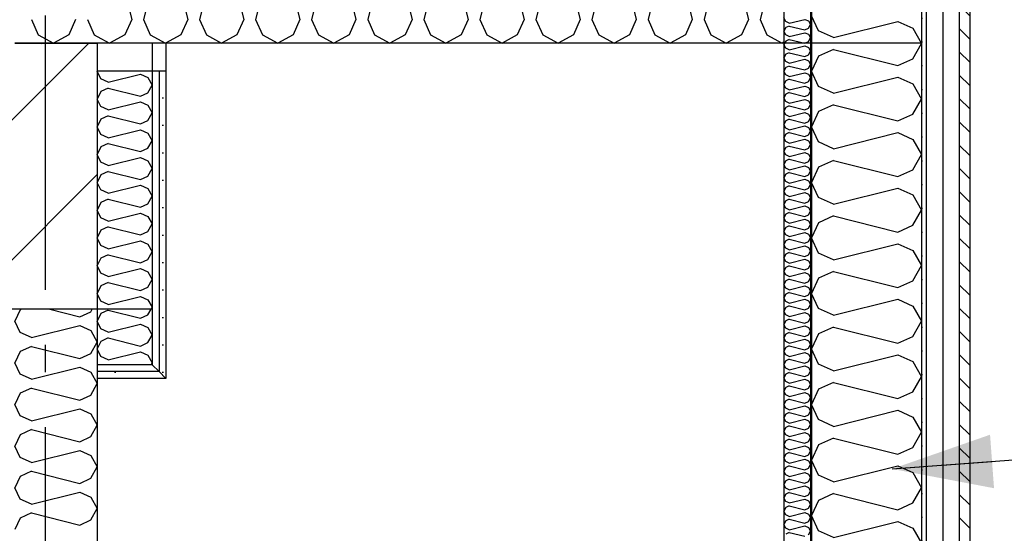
# Model space of a CAD drawing. Header units: millimetres. Extents: x -8544 to 51179, y -2070 to 39312.
# Tile 164 of 165: x 38971 to 40763, y 7657 to 8592. Entities that reach past the tile are written whole.
import ezdxf
from ezdxf.enums import TextEntityAlignment as Align

# ---------------------------------------------------------------- set-up
doc = ezdxf.new("R2010")
doc.units = ezdxf.units.MM
doc.header["$LTSCALE"] = 0.5
doc.header["$MEASUREMENT"] = 0
for name, pattern in [('Akselinje', [1500, 1000, -200, 100, -200]), ('PLINE', [0]), ('Wipeout_Contour', [2000, 0, -2000])]:
    doc.linetypes.add(name, pattern=pattern)
for name, color, linetype in [('223- Bjelker', 7, 'Continuous'), ('223- Bjelker (Skravur)', 7, 'Continuous'), ('223- Bjelker (Skravur)(Nye konstruksjoner)', 7, 'Continuous'), ('223- Bjelker(Nye konstruksjoner)', 7, 'Continuous'), ('232- Ikke-bærende yttervegger', 7, 'Continuous'), ('232- Ikke-bærende yttervegger (Skravur)', 7, 'Continuous'), ('232- Ikke-bærende yttervegger (Skravur)(Nye konstruksjoner)', 7, 'Continuous'), ('232- Ikke-bærende yttervegger(Nye konstruksjoner)', 7, 'Continuous'), ('235- Utvendig kledning og overflate(Nye konstruksjoner)', 7, 'Continuous'), ('261- Primærkonstruksjon (tak)', 7, 'Continuous'), ('261- Primærkonstruksjon (tak) (Skravur)', 7, 'Continuous'), ('261- Primærkonstruksjon (tak) (Skravur)(Nye konstruksjoner)', 7, 'Continuous'), ('261- Primærkonstruksjon (tak)(Nye konstruksjoner)', 7, 'Continuous'), ('82-- Modullinjer', 7, 'Continuous'), ('832- Tekst bygning(Nye konstruksjoner)', 7, 'Continuous')]:
    doc.layers.add(name, color=color, linetype=linetype)
doc.styles.add('GENERATED_STYLE_1', font='arial.ttf')
doc.dimstyles.new('GENERATED_STYLE__2', dxfattribs={"dimtxt": 0.18, "dimasz": 182.4, "dimexe": 0.18, "dimexo": 0.0625, "dimgap": 0, "dimtad": 0, "dimtih": 1, "dimtoh": 1, "dimdec": 4, "dimzin": 0, "dimdsep": 46, "dimcen": 0.09, "dimadec": 0, "dimazin": 0, "dimtfac": 1, "dimtdec": 4, "dimtmove": 0, "dimatfit": 3, "dimldrblk": 'ARROWHEAD_5', "dimfxl": 1, "dimtolj": 1, "dimtzin": 0, "dimarcsym": 0})
pattern_1 = [(90, (0, 0), (-86.60254, 0), [0, -50]), (90, (-43.3, 25), (-86.60254, 0), [0, -50])]

# ---------------------------------------------------------------- blocks, each defined once
blk = doc.blocks.new('*X5')
at = {"layer": '261- Primærkonstruksjon (tak) (Skravur)', "linetype": 'PLINE'}
for p, q in [((38991.9, 8592.5), (39004.3, 8565.1)), ((39072.5, 8592.5), (39060.1, 8565.1)), ((39093.9, 8592.5), (39106.4, 8565.1)), ((39004.3, 8565.1), (39032.2, 8549.6)), ((39060.1, 8565.1), (39032.2, 8549.6)), ((39106.4, 8565.1), (39111.9, 8562))]:
    blk.add_line(p, q, dxfattribs=at)
blk = doc.blocks.new('*X10')
at = {"layer": '232- Ikke-bærende yttervegger (Skravur)', "linetype": 'PLINE'}
for p, q in [((38971.7, 8063.9), (38961.9, 8043.2)), ((38973.7, 8064.8), (38971.7, 8063.9)), ((39025.5, 8064.8), (39080, 8051.1)), ((39080, 8051.1), (39100.4, 8060.4)), ((39100.4, 8060.4), (39102.8, 8064.8)), ((38971.7, 8022.4), (38961.9, 8043.2)), ((38992.1, 8013.2), (39080, 8035.2)), ((39080, 8035.2), (39100.4, 8026)), ((38992.1, 8013.2), (38971.7, 8022.4)), ((39100.4, 8026), (39111.9, 8005.2)), ((38992.1, 7997.3), (38971.7, 7988)), ((38992.1, 7997.3), (39080, 7975.3)), ((39100.4, 7984.5), (39111.9, 8005.2)), ((38971.7, 7988), (38961.9, 7967.3)), ((39080, 7975.3), (39100.4, 7984.5)), ((38971.7, 7946.6), (38961.9, 7967.3)), ((38992.1, 7937.3), (39080, 7959.3)), ((39080, 7959.3), (39100.4, 7950.1)), ((38992.1, 7937.3), (38971.7, 7946.6)), ((39100.4, 7950.1), (39111.9, 7929.4)), ((39100.4, 7908.6), (39111.9, 7929.4)), ((38971.7, 7912.1), (38961.9, 7891.4)), ((38992.1, 7921.4), (38971.7, 7912.1)), ((38992.1, 7921.4), (39080, 7899.4)), ((39080, 7899.4), (39100.4, 7908.6)), ((38971.7, 7870.7), (38961.9, 7891.4)), ((38992.1, 7861.4), (38971.7, 7870.7)), ((38992.1, 7861.4), (39080, 7883.4)), ((39080, 7883.4), (39100.4, 7874.2)), ((39100.4, 7874.2), (39111.9, 7853.5)), ((39100.4, 7832.8), (39111.9, 7853.5)), ((38971.7, 7836.3), (38961.9, 7815.5)), ((38992.1, 7845.5), (38971.7, 7836.3)), ((38992.1, 7845.5), (39080, 7823.5)), ((39080, 7823.5), (39100.4, 7832.8)), ((38971.7, 7794.8), (38961.9, 7815.5)), ((38992.1, 7785.6), (39080, 7807.6)), ((39080, 7807.6), (39100.4, 7798.3)), ((39100.4, 7798.3), (39111.9, 7777.6)), ((38992.1, 7785.6), (38971.7, 7794.8)), ((38992.1, 7769.6), (38971.7, 7760.4)), ((38992.1, 7769.6), (39080, 7747.6)), ((39100.4, 7756.9), (39111.9, 7777.6)), ((38971.7, 7760.4), (38961.9, 7739.7)), ((39080, 7747.6), (39100.4, 7756.9)), ((38971.7, 7718.9), (38961.9, 7739.7)), ((38992.1, 7709.7), (39080, 7731.7)), ((39080, 7731.7), (39100.4, 7722.4)), ((38992.1, 7709.7), (38971.7, 7718.9)), ((39100.4, 7722.4), (39111.9, 7701.7)), ((38992.1, 7693.7), (38971.7, 7684.5)), ((38992.1, 7693.7), (39080, 7671.7)), ((39100.4, 7681), (39111.9, 7701.7)), ((38971.7, 7684.5), (38961.9, 7663.8)), ((39080, 7671.7), (39100.4, 7681))]:
    blk.add_line(p, q, dxfattribs=at)
blk = doc.blocks.new('*X11')
at = {"layer": '232- Ikke-bærende yttervegger (Skravur)', "linetype": 'PLINE'}
for p, q in [((38982, 8548.9), (38980.6, 8549.6)), ((39010.3, 8548.9), (39012.9, 8549.6)), ((39104.6, 8549.6), (39104.9, 8548.9))]:
    blk.add_line(p, q, dxfattribs=at)
blk = doc.blocks.new('*X63')
at = {"layer": '232- Ikke-bærende yttervegger (Skravur)(Nye konstruksjoner)', "linetype": 'PLINE'}
for p, q in [((40425, 8572), (40411.9, 8599.6)), ((40452.1, 8559.7), (40569.4, 8589)), ((40569.4, 8589), (40596.5, 8576.7)), ((40452.1, 8559.7), (40425, 8572)), ((40596.5, 8576.7), (40611.9, 8549)), ((40596.5, 8521.4), (40611.9, 8549)), ((40452.1, 8538.4), (40425, 8526.1)), ((40452.1, 8538.4), (40569.4, 8509.1)), ((40425, 8526.1), (40411.9, 8498.4)), ((40569.4, 8509.1), (40596.5, 8521.4)), ((40425, 8470.8), (40411.9, 8498.4)), ((40452.1, 8458.5), (40569.4, 8487.8)), ((40569.4, 8487.8), (40596.5, 8475.5)), ((40452.1, 8458.5), (40425, 8470.8)), ((40596.5, 8475.5), (40611.9, 8447.9)), ((40596.5, 8420.2), (40611.9, 8447.9)), ((40425, 8424.9), (40411.9, 8397.3)), ((40452.1, 8437.2), (40425, 8424.9)), ((40452.1, 8437.2), (40569.4, 8407.9)), ((40569.4, 8407.9), (40596.5, 8420.2)), ((40425, 8369.6), (40411.9, 8397.3)), ((40452.1, 8357.3), (40569.4, 8386.6)), ((40569.4, 8386.6), (40596.5, 8374.3)), ((40596.5, 8374.3), (40611.9, 8346.7)), ((40452.1, 8357.3), (40425, 8369.6)), ((40452.1, 8336.1), (40425, 8323.7)), ((40452.1, 8336.1), (40569.4, 8306.7)), ((40596.5, 8319.1), (40611.9, 8346.7)), ((40425, 8323.7), (40411.9, 8296.1)), ((40569.4, 8306.7), (40596.5, 8319.1)), ((40425, 8268.5), (40411.9, 8296.1)), ((40452.1, 8256.1), (40569.4, 8285.5)), ((40569.4, 8285.5), (40596.5, 8273.1)), ((40452.1, 8256.1), (40425, 8268.5)), ((40596.5, 8273.1), (40611.9, 8245.5)), ((40596.5, 8217.9), (40611.9, 8245.5)), ((40452.1, 8234.9), (40425, 8222.6)), ((40452.1, 8234.9), (40569.4, 8205.6)), ((40425, 8222.6), (40411.9, 8194.9)), ((40569.4, 8205.6), (40596.5, 8217.9)), ((40425, 8167.3), (40411.9, 8194.9)), ((40452.1, 8155), (40569.4, 8184.3)), ((40569.4, 8184.3), (40596.5, 8172)), ((40452.1, 8155), (40425, 8167.3)), ((40596.5, 8172), (40611.9, 8144.3)), ((40596.5, 8116.7), (40611.9, 8144.3)), ((40425, 8121.4), (40411.9, 8093.8)), ((40452.1, 8133.7), (40425, 8121.4)), ((40452.1, 8133.7), (40569.4, 8104.4)), ((40569.4, 8104.4), (40596.5, 8116.7)), ((40425, 8066.1), (40411.9, 8093.8)), ((40452.1, 8053.8), (40569.4, 8083.1)), ((40569.4, 8083.1), (40596.5, 8070.8)), ((40452.1, 8053.8), (40425, 8066.1)), ((40596.5, 8070.8), (40611.9, 8043.2)), ((40452.1, 8032.5), (40425, 8020.2)), ((40452.1, 8032.5), (40569.4, 8003.2)), ((40596.5, 8015.5), (40611.9, 8043.2)), ((40425, 8020.2), (40411.9, 7992.6)), ((40569.4, 8003.2), (40596.5, 8015.5)), ((40425, 7965), (40411.9, 7992.6)), ((40452.1, 7952.6), (40569.4, 7982)), ((40569.4, 7982), (40596.5, 7969.6)), ((40452.1, 7952.6), (40425, 7965)), ((40596.5, 7969.6), (40611.9, 7942)), ((40596.5, 7914.4), (40611.9, 7942)), ((40452.1, 7931.4), (40425, 7919)), ((40452.1, 7931.4), (40569.4, 7902)), ((40425, 7919), (40411.9, 7891.4)), ((40569.4, 7902), (40596.5, 7914.4)), ((40425, 7863.8), (40411.9, 7891.4)), ((40452.1, 7851.5), (40569.4, 7880.8)), ((40569.4, 7880.8), (40596.5, 7868.5)), ((40596.5, 7868.5), (40611.9, 7840.8)), ((40452.1, 7851.5), (40425, 7863.8)), ((40596.5, 7813.2), (40611.9, 7840.8)), ((40425, 7817.9), (40411.9, 7790.2)), ((40452.1, 7830.2), (40425, 7817.9)), ((40452.1, 7830.2), (40569.4, 7800.9)), ((40569.4, 7800.9), (40596.5, 7813.2)), ((40425, 7762.6), (40411.9, 7790.2)), ((40452.1, 7750.3), (40569.4, 7779.6)), ((40569.4, 7779.6), (40596.5, 7767.3)), ((40452.1, 7750.3), (40425, 7762.6)), ((40596.5, 7767.3), (40611.9, 7739.7)), ((40452.1, 7729), (40425, 7716.7)), ((40452.1, 7729), (40569.4, 7699.7)), ((40596.5, 7712), (40611.9, 7739.7)), ((40425, 7716.7), (40411.9, 7689.1)), ((40569.4, 7699.7), (40596.5, 7712)), ((40425, 7661.4), (40411.9, 7689.1)), ((40452.1, 7649.1), (40569.4, 7678.4)), ((40569.4, 7678.4), (40596.5, 7666.1)), ((40452.1, 7649.1), (40425, 7661.4)), ((40596.5, 7666.1), (40611.9, 7638.5))]:
    blk.add_line(p, q, dxfattribs=at)
blk = doc.blocks.new('*X64')
at = {"layer": '232- Ikke-bærende yttervegger (Skravur)(Nye konstruksjoner)', "linetype": 'PLINE'}
for p, q in [((40365.1, 8588.9), (40361.9, 8595.6)), ((40371.6, 8586), (40365.1, 8588.9)), ((40371.6, 8586), (40399.7, 8593)), ((40399.7, 8593), (40406.2, 8590.1)), ((40406.2, 8590.1), (40409.9, 8583.4)), ((40365.1, 8577.9), (40361.9, 8571.3)), ((40365.1, 8564.7), (40361.9, 8571.3)), ((40371.6, 8580.9), (40365.1, 8577.9)), ((40371.6, 8580.9), (40399.7, 8573.8)), ((40371.6, 8561.7), (40399.7, 8568.7)), ((40399.7, 8573.8), (40406.2, 8576.8)), ((40399.7, 8568.7), (40406.2, 8565.8)), ((40406.2, 8576.8), (40409.9, 8583.4)), ((40365.1, 8553.6), (40361.9, 8547)), ((40371.6, 8561.7), (40365.1, 8564.7)), ((40371.6, 8556.6), (40365.1, 8553.6)), ((40371.6, 8556.6), (40399.7, 8549.6)), ((40399.7, 8549.6), (40406.2, 8552.5)), ((40406.2, 8565.8), (40409.9, 8559.1)), ((40406.2, 8552.5), (40409.9, 8559.1)), ((40365.1, 8540.4), (40361.9, 8547)), ((40371.6, 8537.4), (40365.1, 8540.4)), ((40371.6, 8532.3), (40365.1, 8529.4)), ((40371.6, 8537.4), (40399.7, 8544.5)), ((40371.6, 8532.3), (40399.7, 8525.3)), ((40399.7, 8544.5), (40406.2, 8541.5)), ((40406.2, 8541.5), (40409.9, 8534.9)), ((40406.2, 8528.2), (40409.9, 8534.9)), ((40365.1, 8529.4), (40361.9, 8522.7)), ((40365.1, 8516.1), (40361.9, 8522.7)), ((40371.6, 8513.1), (40365.1, 8516.1)), ((40371.6, 8513.1), (40399.7, 8520.2)), ((40399.7, 8525.3), (40406.2, 8528.2)), ((40399.7, 8520.2), (40406.2, 8517.2)), ((40406.2, 8517.2), (40409.9, 8510.6)), ((40365.1, 8505.1), (40361.9, 8498.4)), ((40365.1, 8491.8), (40361.9, 8498.4)), ((40371.6, 8508), (40365.1, 8505.1)), ((40371.6, 8508), (40399.7, 8501)), ((40371.6, 8488.9), (40399.7, 8495.9)), ((40399.7, 8501), (40406.2, 8504)), ((40399.7, 8495.9), (40406.2, 8492.9)), ((40406.2, 8504), (40409.9, 8510.6)), ((40365.1, 8480.8), (40361.9, 8474.2)), ((40371.6, 8488.9), (40365.1, 8491.8)), ((40371.6, 8483.8), (40365.1, 8480.8)), ((40371.6, 8483.8), (40399.7, 8476.7)), ((40399.7, 8476.7), (40406.2, 8479.7)), ((40406.2, 8492.9), (40409.9, 8486.3)), ((40406.2, 8479.7), (40409.9, 8486.3)), ((40365.1, 8467.5), (40361.9, 8474.2)), ((40371.6, 8464.6), (40365.1, 8467.5)), ((40371.6, 8459.5), (40365.1, 8456.5)), ((40371.6, 8464.6), (40399.7, 8471.6)), ((40371.6, 8459.5), (40399.7, 8452.4)), ((40399.7, 8471.6), (40406.2, 8468.7)), ((40406.2, 8468.7), (40409.9, 8462)), ((40406.2, 8455.4), (40409.9, 8462)), ((40365.1, 8456.5), (40361.9, 8449.9)), ((40365.1, 8443.3), (40361.9, 8449.9)), ((40371.6, 8440.3), (40365.1, 8443.3)), ((40371.6, 8440.3), (40399.7, 8447.3)), ((40399.7, 8452.4), (40406.2, 8455.4)), ((40399.7, 8447.3), (40406.2, 8444.4)), ((40406.2, 8444.4), (40409.9, 8437.7)), ((40365.1, 8432.2), (40361.9, 8425.6)), ((40365.1, 8419), (40361.9, 8425.6)), ((40371.6, 8435.2), (40365.1, 8432.2)), ((40371.6, 8435.2), (40399.7, 8428.2)), ((40399.7, 8428.2), (40406.2, 8431.1)), ((40406.2, 8431.1), (40409.9, 8437.7)), ((40365.1, 8408), (40361.9, 8401.3)), ((40371.6, 8416), (40365.1, 8419)), ((40371.6, 8410.9), (40365.1, 8408)), ((40371.6, 8416), (40399.7, 8423.1)), ((40371.6, 8410.9), (40399.7, 8403.9)), ((40399.7, 8423.1), (40406.2, 8420.1)), ((40399.7, 8403.9), (40406.2, 8406.8)), ((40406.2, 8420.1), (40409.9, 8413.5)), ((40406.2, 8406.8), (40409.9, 8413.5)), ((40365.1, 8394.7), (40361.9, 8401.3)), ((40371.6, 8391.7), (40365.1, 8394.7)), ((40371.6, 8391.7), (40399.7, 8398.8)), ((40399.7, 8398.8), (40406.2, 8395.8)), ((40406.2, 8395.8), (40409.9, 8389.2)), ((40406.2, 8382.5), (40409.9, 8389.2)), ((40365.1, 8383.7), (40361.9, 8377)), ((40365.1, 8370.4), (40361.9, 8377)), ((40371.6, 8386.6), (40365.1, 8383.7)), ((40371.6, 8367.4), (40365.1, 8370.4)), ((40371.6, 8386.6), (40399.7, 8379.6)), ((40371.6, 8367.4), (40399.7, 8374.5)), ((40399.7, 8379.6), (40406.2, 8382.5)), ((40399.7, 8374.5), (40406.2, 8371.5)), ((40406.2, 8371.5), (40409.9, 8364.9)), ((40365.1, 8359.4), (40361.9, 8352.8)), ((40365.1, 8346.1), (40361.9, 8352.8)), ((40371.6, 8362.3), (40365.1, 8359.4)), ((40371.6, 8362.3), (40399.7, 8355.3)), ((40399.7, 8355.3), (40406.2, 8358.3)), ((40406.2, 8358.3), (40409.9, 8364.9)), ((40365.1, 8335.1), (40361.9, 8328.5)), ((40371.6, 8343.2), (40365.1, 8346.1)), ((40371.6, 8338.1), (40365.1, 8335.1)), ((40371.6, 8343.2), (40399.7, 8350.2)), ((40371.6, 8338.1), (40399.7, 8331)), ((40399.7, 8350.2), (40406.2, 8347.2)), ((40399.7, 8331), (40406.2, 8334)), ((40406.2, 8347.2), (40409.9, 8340.6)), ((40406.2, 8334), (40409.9, 8340.6)), ((40365.1, 8321.8), (40361.9, 8328.5)), ((40371.6, 8318.9), (40365.1, 8321.8)), ((40371.6, 8318.9), (40399.7, 8325.9)), ((40399.7, 8325.9), (40406.2, 8323)), ((40406.2, 8323), (40409.9, 8316.3)), ((40406.2, 8309.7), (40409.9, 8316.3)), ((40365.1, 8310.8), (40361.9, 8304.2)), ((40365.1, 8297.6), (40361.9, 8304.2)), ((40371.6, 8313.8), (40365.1, 8310.8)), ((40371.6, 8313.8), (40399.7, 8306.7)), ((40371.6, 8294.6), (40399.7, 8301.6)), ((40399.7, 8306.7), (40406.2, 8309.7)), ((40399.7, 8301.6), (40406.2, 8298.7)), ((40406.2, 8298.7), (40409.9, 8292.1)), ((40365.1, 8286.5), (40361.9, 8279.9)), ((40371.6, 8294.6), (40365.1, 8297.6)), ((40371.6, 8289.5), (40365.1, 8286.5)), ((40371.6, 8289.5), (40399.7, 8282.5)), ((40399.7, 8282.5), (40406.2, 8285.4)), ((40406.2, 8285.4), (40409.9, 8292.1)), ((40365.1, 8273.3), (40361.9, 8279.9)), ((40365.1, 8262.3), (40361.9, 8255.6)), ((40371.6, 8270.3), (40365.1, 8273.3)), ((40371.6, 8265.2), (40365.1, 8262.3)), ((40371.6, 8270.3), (40399.7, 8277.4)), ((40371.6, 8265.2), (40399.7, 8258.2)), ((40399.7, 8277.4), (40406.2, 8274.4)), ((40406.2, 8274.4), (40409.9, 8267.8)), ((40406.2, 8261.1), (40409.9, 8267.8)), ((40365.1, 8249), (40361.9, 8255.6)), ((40371.6, 8246), (40365.1, 8249)), ((40371.6, 8246), (40399.7, 8253.1)), ((40399.7, 8258.2), (40406.2, 8261.1)), ((40399.7, 8253.1), (40406.2, 8250.1)), ((40406.2, 8250.1), (40409.9, 8243.5)), ((40365.1, 8238), (40361.9, 8231.4)), ((40365.1, 8224.7), (40361.9, 8231.4)), ((40371.6, 8240.9), (40365.1, 8238)), ((40371.6, 8240.9), (40399.7, 8233.9)), ((40371.6, 8221.8), (40399.7, 8228.8)), ((40399.7, 8233.9), (40406.2, 8236.9)), ((40399.7, 8228.8), (40406.2, 8225.8)), ((40406.2, 8236.9), (40409.9, 8243.5)), ((40365.1, 8213.7), (40361.9, 8207.1)), ((40371.6, 8221.8), (40365.1, 8224.7)), ((40371.6, 8216.7), (40365.1, 8213.7)), ((40371.6, 8216.7), (40399.7, 8209.6)), ((40399.7, 8209.6), (40406.2, 8212.6)), ((40406.2, 8225.8), (40409.9, 8219.2)), ((40406.2, 8212.6), (40409.9, 8219.2)), ((40365.1, 8200.4), (40361.9, 8207.1)), ((40371.6, 8197.5), (40365.1, 8200.4)), ((40371.6, 8192.4), (40365.1, 8189.4)), ((40371.6, 8197.5), (40399.7, 8204.5)), ((40371.6, 8192.4), (40399.7, 8185.3)), ((40399.7, 8204.5), (40406.2, 8201.6)), ((40406.2, 8201.6), (40409.9, 8194.9)), ((40406.2, 8188.3), (40409.9, 8194.9)), ((40365.1, 8189.4), (40361.9, 8182.8)), ((40365.1, 8176.2), (40361.9, 8182.8)), ((40371.6, 8173.2), (40365.1, 8176.2)), ((40371.6, 8173.2), (40399.7, 8180.2)), ((40399.7, 8185.3), (40406.2, 8188.3)), ((40399.7, 8180.2), (40406.2, 8177.3)), ((40406.2, 8177.3), (40409.9, 8170.6)), ((40365.1, 8165.1), (40361.9, 8158.5)), ((40365.1, 8151.9), (40361.9, 8158.5)), ((40371.6, 8168.1), (40365.1, 8165.1)), ((40371.6, 8168.1), (40399.7, 8161.1)), ((40371.6, 8148.9), (40399.7, 8156)), ((40399.7, 8161.1), (40406.2, 8164)), ((40399.7, 8156), (40406.2, 8153)), ((40406.2, 8164), (40409.9, 8170.6)), ((40365.1, 8140.9), (40361.9, 8134.2)), ((40371.6, 8148.9), (40365.1, 8151.9)), ((40371.6, 8143.8), (40365.1, 8140.9)), ((40371.6, 8143.8), (40399.7, 8136.8)), ((40399.7, 8136.8), (40406.2, 8139.7)), ((40406.2, 8153), (40409.9, 8146.4)), ((40406.2, 8139.7), (40409.9, 8146.4)), ((40365.1, 8127.6), (40361.9, 8134.2)), ((40371.6, 8124.6), (40365.1, 8127.6)), ((40371.6, 8119.5), (40365.1, 8116.6)), ((40371.6, 8124.6), (40399.7, 8131.7)), ((40371.6, 8119.5), (40399.7, 8112.5)), ((40399.7, 8131.7), (40406.2, 8128.7)), ((40406.2, 8128.7), (40409.9, 8122.1)), ((40406.2, 8115.5), (40409.9, 8122.1)), ((40365.1, 8116.6), (40361.9, 8109.9)), ((40365.1, 8103.3), (40361.9, 8109.9)), ((40371.6, 8100.4), (40365.1, 8103.3)), ((40371.6, 8100.4), (40399.7, 8107.4)), ((40399.7, 8112.5), (40406.2, 8115.5)), ((40399.7, 8107.4), (40406.2, 8104.4)), ((40406.2, 8104.4), (40409.9, 8097.8)), ((40365.1, 8092.3), (40361.9, 8085.7)), ((40365.1, 8079), (40361.9, 8085.7)), ((40371.6, 8095.3), (40365.1, 8092.3)), ((40371.6, 8095.3), (40399.7, 8088.2)), ((40371.6, 8076.1), (40399.7, 8083.1)), ((40399.7, 8088.2), (40406.2, 8091.2)), ((40399.7, 8083.1), (40406.2, 8080.2)), ((40406.2, 8091.2), (40409.9, 8097.8)), ((40365.1, 8068), (40361.9, 8061.4)), ((40371.6, 8076.1), (40365.1, 8079)), ((40371.6, 8071), (40365.1, 8068)), ((40371.6, 8071), (40399.7, 8063.9)), ((40399.7, 8063.9), (40406.2, 8066.9)), ((40406.2, 8080.2), (40409.9, 8073.5)), ((40406.2, 8066.9), (40409.9, 8073.5)), ((40365.1, 8054.8), (40361.9, 8061.4)), ((40371.6, 8051.8), (40365.1, 8054.8)), ((40371.6, 8051.8), (40399.7, 8058.8)), ((40399.7, 8058.8), (40406.2, 8055.9)), ((40406.2, 8055.9), (40409.9, 8049.2)), ((40406.2, 8042.6), (40409.9, 8049.2)), ((40365.1, 8043.7), (40361.9, 8037.1)), ((40365.1, 8030.5), (40361.9, 8037.1)), ((40371.6, 8046.7), (40365.1, 8043.7)), ((40371.6, 8027.5), (40365.1, 8030.5)), ((40371.6, 8046.7), (40399.7, 8039.7)), ((40371.6, 8027.5), (40399.7, 8034.6)), ((40399.7, 8039.7), (40406.2, 8042.6)), ((40399.7, 8034.6), (40406.2, 8031.6)), ((40406.2, 8031.6), (40409.9, 8025)), ((40365.1, 8019.5), (40361.9, 8012.8)), ((40365.1, 8006.2), (40361.9, 8012.8)), ((40371.6, 8022.4), (40365.1, 8019.5)), ((40371.6, 8022.4), (40399.7, 8015.4)), ((40399.7, 8015.4), (40406.2, 8018.3)), ((40406.2, 8018.3), (40409.9, 8025)), ((40365.1, 7995.2), (40361.9, 7988.5)), ((40371.6, 8003.2), (40365.1, 8006.2)), ((40371.6, 7998.1), (40365.1, 7995.2)), ((40371.6, 8003.2), (40399.7, 8010.3)), ((40371.6, 7998.1), (40399.7, 7991.1)), ((40399.7, 8010.3), (40406.2, 8007.3)), ((40399.7, 7991.1), (40406.2, 7994)), ((40406.2, 8007.3), (40409.9, 8000.7)), ((40406.2, 7994), (40409.9, 8000.7)), ((40365.1, 7981.9), (40361.9, 7988.5)), ((40371.6, 7978.9), (40365.1, 7981.9)), ((40371.6, 7978.9), (40399.7, 7986)), ((40399.7, 7986), (40406.2, 7983)), ((40406.2, 7983), (40409.9, 7976.4)), ((40406.2, 7969.8), (40409.9, 7976.4)), ((40365.1, 7970.9), (40361.9, 7964.3)), ((40365.1, 7957.6), (40361.9, 7964.3)), ((40371.6, 7973.8), (40365.1, 7970.9)), ((40371.6, 7954.7), (40365.1, 7957.6)), ((40371.6, 7973.8), (40399.7, 7966.8)), ((40371.6, 7954.7), (40399.7, 7961.7)), ((40399.7, 7966.8), (40406.2, 7969.8)), ((40399.7, 7961.7), (40406.2, 7958.7)), ((40406.2, 7958.7), (40409.9, 7952.1)), ((40365.1, 7946.6), (40361.9, 7940)), ((40365.1, 7933.3), (40361.9, 7940)), ((40371.6, 7949.6), (40365.1, 7946.6)), ((40371.6, 7949.6), (40399.7, 7942.5)), ((40399.7, 7942.5), (40406.2, 7945.5)), ((40406.2, 7945.5), (40409.9, 7952.1)), ((40365.1, 7922.3), (40361.9, 7915.7)), ((40371.6, 7930.4), (40365.1, 7933.3)), ((40371.6, 7925.3), (40365.1, 7922.3)), ((40371.6, 7930.4), (40399.7, 7937.4)), ((40371.6, 7925.3), (40399.7, 7918.2)), ((40399.7, 7937.4), (40406.2, 7934.5)), ((40406.2, 7934.5), (40409.9, 7927.8)), ((40406.2, 7921.2), (40409.9, 7927.8)), ((40365.1, 7909.1), (40361.9, 7915.7)), ((40371.6, 7906.1), (40365.1, 7909.1)), ((40371.6, 7906.1), (40399.7, 7913.1)), ((40399.7, 7918.2), (40406.2, 7921.2)), ((40399.7, 7913.1), (40406.2, 7910.2)), ((40406.2, 7910.2), (40409.9, 7903.6)), ((40365.1, 7898), (40361.9, 7891.4)), ((40365.1, 7884.8), (40361.9, 7891.4)), ((40371.6, 7901), (40365.1, 7898)), ((40371.6, 7901), (40399.7, 7894)), ((40371.6, 7881.8), (40399.7, 7888.9)), ((40399.7, 7894), (40406.2, 7896.9)), ((40399.7, 7888.9), (40406.2, 7885.9)), ((40406.2, 7896.9), (40409.9, 7903.6)), ((40406.2, 7885.9), (40409.9, 7879.3)), ((40365.1, 7873.8), (40361.9, 7867.1)), ((40371.6, 7881.8), (40365.1, 7884.8)), ((40371.6, 7876.7), (40365.1, 7873.8)), ((40371.6, 7876.7), (40399.7, 7869.7)), ((40399.7, 7869.7), (40406.2, 7872.6)), ((40406.2, 7872.6), (40409.9, 7879.3)), ((40365.1, 7860.5), (40361.9, 7867.1)), ((40371.6, 7857.5), (40365.1, 7860.5)), ((40371.6, 7852.4), (40365.1, 7849.5)), ((40371.6, 7857.5), (40399.7, 7864.6)), ((40371.6, 7852.4), (40399.7, 7845.4)), ((40399.7, 7864.6), (40406.2, 7861.6)), ((40406.2, 7861.6), (40409.9, 7855)), ((40406.2, 7848.4), (40409.9, 7855)), ((40365.1, 7849.5), (40361.9, 7842.9)), ((40365.1, 7836.2), (40361.9, 7842.9)), ((40371.6, 7833.3), (40365.1, 7836.2)), ((40371.6, 7833.3), (40399.7, 7840.3)), ((40399.7, 7845.4), (40406.2, 7848.4)), ((40399.7, 7840.3), (40406.2, 7837.3)), ((40406.2, 7837.3), (40409.9, 7830.7)), ((40365.1, 7825.2), (40361.9, 7818.6)), ((40365.1, 7811.9), (40361.9, 7818.6)), ((40371.6, 7828.2), (40365.1, 7825.2)), ((40371.6, 7828.2), (40399.7, 7821.1)), ((40371.6, 7809), (40399.7, 7816)), ((40399.7, 7821.1), (40406.2, 7824.1)), ((40399.7, 7816), (40406.2, 7813.1)), ((40406.2, 7824.1), (40409.9, 7830.7)), ((40365.1, 7800.9), (40361.9, 7794.3)), ((40371.6, 7809), (40365.1, 7811.9)), ((40371.6, 7803.9), (40365.1, 7800.9)), ((40371.6, 7803.9), (40399.7, 7796.8)), ((40399.7, 7796.8), (40406.2, 7799.8)), ((40406.2, 7813.1), (40409.9, 7806.4)), ((40406.2, 7799.8), (40409.9, 7806.4)), ((40365.1, 7787.7), (40361.9, 7794.3)), ((40371.6, 7784.7), (40365.1, 7787.7)), ((40371.6, 7779.6), (40365.1, 7776.6)), ((40371.6, 7784.7), (40399.7, 7791.7)), ((40371.6, 7779.6), (40399.7, 7772.6)), ((40399.7, 7791.7), (40406.2, 7788.8)), ((40406.2, 7788.8), (40409.9, 7782.1)), ((40406.2, 7775.5), (40409.9, 7782.1)), ((40365.1, 7776.6), (40361.9, 7770)), ((40365.1, 7763.4), (40361.9, 7770)), ((40371.6, 7760.4), (40365.1, 7763.4)), ((40371.6, 7760.4), (40399.7, 7767.5)), ((40399.7, 7772.6), (40406.2, 7775.5)), ((40399.7, 7767.5), (40406.2, 7764.5)), ((40406.2, 7764.5), (40409.9, 7757.9)), ((40365.1, 7752.4), (40361.9, 7745.7)), ((40365.1, 7739.1), (40361.9, 7745.7)), ((40371.6, 7755.3), (40365.1, 7752.4)), ((40371.6, 7755.3), (40399.7, 7748.3)), ((40371.6, 7736.1), (40399.7, 7743.2)), ((40399.7, 7748.3), (40406.2, 7751.2)), ((40399.7, 7743.2), (40406.2, 7740.2)), ((40406.2, 7751.2), (40409.9, 7757.9)), ((40365.1, 7728.1), (40361.9, 7721.4)), ((40371.6, 7736.1), (40365.1, 7739.1)), ((40371.6, 7731), (40365.1, 7728.1)), ((40371.6, 7731), (40399.7, 7724)), ((40399.7, 7724), (40406.2, 7727)), ((40406.2, 7740.2), (40409.9, 7733.6)), ((40406.2, 7727), (40409.9, 7733.6)), ((40365.1, 7714.8), (40361.9, 7721.4)), ((40371.6, 7711.9), (40365.1, 7714.8)), ((40371.6, 7706.8), (40365.1, 7703.8)), ((40371.6, 7711.9), (40399.7, 7718.9)), ((40371.6, 7706.8), (40399.7, 7699.7)), ((40399.7, 7718.9), (40406.2, 7715.9)), ((40406.2, 7715.9), (40409.9, 7709.3)), ((40406.2, 7702.7), (40409.9, 7709.3)), ((40365.1, 7703.8), (40361.9, 7697.2)), ((40365.1, 7690.5), (40361.9, 7697.2)), ((40371.6, 7687.6), (40365.1, 7690.5)), ((40371.6, 7687.6), (40399.7, 7694.6)), ((40399.7, 7699.7), (40406.2, 7702.7)), ((40399.7, 7694.6), (40406.2, 7691.7)), ((40406.2, 7691.7), (40409.9, 7685)), ((40365.1, 7679.5), (40361.9, 7672.9)), ((40365.1, 7666.3), (40361.9, 7672.9)), ((40371.6, 7682.5), (40365.1, 7679.5)), ((40371.6, 7682.5), (40399.7, 7675.4)), ((40399.7, 7675.4), (40406.2, 7678.4)), ((40406.2, 7678.4), (40409.9, 7685)), ((40371.6, 7663.3), (40365.1, 7666.3)), ((40371.6, 7658.2), (40365.1, 7655.2)), ((40371.6, 7663.3), (40399.7, 7670.3)), ((40371.6, 7658.2), (40399.7, 7651.2)), ((40399.7, 7670.3), (40406.2, 7667.4)), ((40406.2, 7667.4), (40409.9, 7660.7)), ((40406.2, 7654.1), (40409.9, 7660.7))]:
    blk.add_line(p, q, dxfattribs=at)
blk = doc.blocks.new('*X66')
at = {"layer": '261- Primærkonstruksjon (tak) (Skravur)(Nye konstruksjoner)', "linetype": 'PLINE'}
for p, q in [((39157.4, 8738.1), (39185.3, 8751.3)), ((39213.1, 8738.1), (39185.3, 8751.3)), ((39259.4, 8738.1), (39287.3, 8751.3)), ((39315.2, 8738.1), (39287.3, 8751.3)), ((39361.5, 8738.1), (39389.4, 8751.3)), ((39417.2, 8738.1), (39389.4, 8751.3)), ((39463.5, 8738.1), (39491.4, 8751.3)), ((39519.3, 8738.1), (39491.4, 8751.3)), ((39565.6, 8738.1), (39593.5, 8751.3)), ((39621.3, 8738.1), (39593.5, 8751.3)), ((39667.6, 8738.1), (39695.5, 8751.3)), ((39723.4, 8738.1), (39695.5, 8751.3)), ((39769.7, 8738.1), (39797.5, 8751.3)), ((39825.4, 8738.1), (39797.5, 8751.3)), ((39871.7, 8738.1), (39899.6, 8751.3)), ((39927.5, 8738.1), (39899.6, 8751.3)), ((39973.8, 8738.1), (40001.6, 8751.3)), ((40029.5, 8738.1), (40001.6, 8751.3)), ((40075.8, 8738.1), (40103.7, 8751.3)), ((40131.5, 8738.1), (40103.7, 8751.3)), ((40177.9, 8738.1), (40205.7, 8751.3)), ((40233.6, 8738.1), (40205.7, 8751.3)), ((40279.9, 8738.1), (40307.8, 8751.3)), ((40335.6, 8738.1), (40307.8, 8751.3)), ((39123.5, 8710.8), (39111.9, 8736.3)), ((39145, 8710.8), (39157.4, 8738.1)), ((39225.6, 8710.8), (39213.1, 8738.1)), ((39247, 8710.8), (39259.4, 8738.1)), ((39327.6, 8710.8), (39315.2, 8738.1)), ((39349.1, 8710.8), (39361.5, 8738.1)), ((39429.7, 8710.8), (39417.2, 8738.1)), ((39451.1, 8710.8), (39463.5, 8738.1)), ((39531.7, 8710.8), (39519.3, 8738.1)), ((39553.1, 8710.8), (39565.6, 8738.1)), ((39633.8, 8710.8), (39621.3, 8738.1)), ((39655.2, 8710.8), (39667.6, 8738.1)), ((39735.8, 8710.8), (39723.4, 8738.1)), ((39757.2, 8710.8), (39769.7, 8738.1)), ((39837.8, 8710.8), (39825.4, 8738.1)), ((39859.3, 8710.8), (39871.7, 8738.1)), ((39939.9, 8710.8), (39927.5, 8738.1)), ((39961.3, 8710.8), (39973.8, 8738.1)), ((40041.9, 8710.8), (40029.5, 8738.1)), ((40063.4, 8710.8), (40075.8, 8738.1)), ((40144, 8710.8), (40131.5, 8738.1)), ((40165.4, 8710.8), (40177.9, 8738.1)), ((40246, 8710.8), (40233.6, 8738.1)), ((40267.5, 8710.8), (40279.9, 8738.1)), ((40348.1, 8710.8), (40335.6, 8738.1)), ((39123.5, 8710.8), (39111.9, 8664.4)), ((39145, 8710.8), (39174.6, 8592.5)), ((39225.6, 8710.8), (39196, 8592.5)), ((39247, 8710.8), (39276.6, 8592.5)), ((39327.6, 8710.8), (39298, 8592.5)), ((39349.1, 8710.8), (39378.6, 8592.5)), ((39429.7, 8710.8), (39400.1, 8592.5)), ((39451.1, 8710.8), (39480.7, 8592.5)), ((39531.7, 8710.8), (39502.1, 8592.5)), ((39553.1, 8710.8), (39582.7, 8592.5)), ((39633.8, 8710.8), (39604.2, 8592.5)), ((39655.2, 8710.8), (39684.8, 8592.5)), ((39735.8, 8710.8), (39706.2, 8592.5)), ((39757.2, 8710.8), (39786.8, 8592.5)), ((39837.8, 8710.8), (39808.3, 8592.5)), ((39859.3, 8710.8), (39888.9, 8592.5)), ((39939.9, 8710.8), (39910.3, 8592.5)), ((39961.3, 8710.8), (39990.9, 8592.5)), ((40041.9, 8710.8), (40012.4, 8592.5)), ((40063.4, 8710.8), (40093, 8592.5)), ((40144, 8710.8), (40114.4, 8592.5)), ((40165.4, 8710.8), (40195, 8592.5)), ((40246, 8710.8), (40216.4, 8592.5)), ((40267.5, 8710.8), (40297, 8592.5)), ((40348.1, 8710.8), (40318.5, 8592.5)), ((39174.6, 8592.5), (39162.1, 8565.1)), ((39196, 8592.5), (39208.4, 8565.1)), ((39276.6, 8592.5), (39264.2, 8565.1)), ((39298, 8592.5), (39310.5, 8565.1)), ((39378.6, 8592.5), (39366.2, 8565.1)), ((39400.1, 8592.5), (39412.5, 8565.1)), ((39480.7, 8592.5), (39468.3, 8565.1)), ((39502.1, 8592.5), (39514.6, 8565.1)), ((39582.7, 8592.5), (39570.3, 8565.1)), ((39604.2, 8592.5), (39616.6, 8565.1)), ((39684.8, 8592.5), (39672.3, 8565.1)), ((39706.2, 8592.5), (39718.7, 8565.1)), ((39786.8, 8592.5), (39774.4, 8565.1)), ((39808.3, 8592.5), (39820.7, 8565.1)), ((39888.9, 8592.5), (39876.4, 8565.1)), ((39910.3, 8592.5), (39922.7, 8565.1)), ((39990.9, 8592.5), (39978.5, 8565.1)), ((40012.4, 8592.5), (40024.8, 8565.1)), ((40093, 8592.5), (40080.5, 8565.1)), ((40114.4, 8592.5), (40126.8, 8565.1)), ((40195, 8592.5), (40182.6, 8565.1)), ((40216.4, 8592.5), (40228.9, 8565.1)), ((40297, 8592.5), (40284.6, 8565.1)), ((40318.5, 8592.5), (40330.9, 8565.1)), ((39111.9, 8562), (39134.2, 8549.6)), ((39162.1, 8565.1), (39134.2, 8549.6)), ((39208.4, 8565.1), (39236.3, 8549.6)), ((39264.2, 8565.1), (39236.3, 8549.6)), ((39310.5, 8565.1), (39338.3, 8549.6)), ((39366.2, 8565.1), (39338.3, 8549.6)), ((39412.5, 8565.1), (39440.4, 8549.6)), ((39468.3, 8565.1), (39440.4, 8549.6)), ((39514.6, 8565.1), (39542.4, 8549.6)), ((39570.3, 8565.1), (39542.4, 8549.6)), ((39616.6, 8565.1), (39644.5, 8549.6)), ((39672.3, 8565.1), (39644.5, 8549.6)), ((39718.7, 8565.1), (39746.5, 8549.6)), ((39774.4, 8565.1), (39746.5, 8549.6)), ((39820.7, 8565.1), (39848.6, 8549.6)), ((39876.4, 8565.1), (39848.6, 8549.6)), ((39922.7, 8565.1), (39950.6, 8549.6)), ((39978.5, 8565.1), (39950.6, 8549.6)), ((40024.8, 8565.1), (40052.7, 8549.6)), ((40080.5, 8565.1), (40052.7, 8549.6)), ((40126.8, 8565.1), (40154.7, 8549.6)), ((40182.6, 8565.1), (40154.7, 8549.6)), ((40228.9, 8565.1), (40256.7, 8549.6)), ((40284.6, 8565.1), (40256.7, 8549.6)), ((40330.9, 8565.1), (40358.8, 8549.6)), ((40361.9, 8551.3), (40358.8, 8549.6))]:
    blk.add_line(p, q, dxfattribs=at)
blk = doc.blocks.new('*X89')
at = {"layer": '223- Bjelker (Skravur)(Nye konstruksjoner)', "linetype": 'PLINE'}
for p, q in [((39118.5, 8484.6), (39111.9, 8498.4)), ((39132, 8478.5), (39118.5, 8484.6)), ((39132, 8478.5), (39190.7, 8493.1)), ((39190.7, 8493.1), (39204.2, 8487)), ((39204.2, 8487), (39211.9, 8473.2)), ((39118.5, 8461.7), (39111.9, 8447.9)), ((39132, 8467.8), (39118.5, 8461.7)), ((39132, 8467.8), (39190.7, 8453.2)), ((39204.2, 8459.3), (39211.9, 8473.2)), ((39118.5, 8434), (39111.9, 8447.9)), ((39132, 8427.9), (39190.7, 8442.5)), ((39190.7, 8453.2), (39204.2, 8459.3)), ((39190.7, 8442.5), (39204.2, 8436.4)), ((39132, 8427.9), (39118.5, 8434)), ((39204.2, 8436.4), (39211.9, 8422.6)), ((39118.5, 8411.1), (39111.9, 8397.3)), ((39132, 8417.3), (39118.5, 8411.1)), ((39132, 8417.3), (39190.7, 8402.6)), ((39190.7, 8402.6), (39204.2, 8408.8)), ((39204.2, 8408.8), (39211.9, 8422.6)), ((39118.5, 8383.5), (39111.9, 8397.3)), ((39132, 8377.3), (39190.7, 8392)), ((39190.7, 8392), (39204.2, 8385.8)), ((39132, 8377.3), (39118.5, 8383.5)), ((39204.2, 8385.8), (39211.9, 8372)), ((39204.2, 8358.2), (39211.9, 8372)), ((39118.5, 8360.5), (39111.9, 8346.7)), ((39132, 8366.7), (39118.5, 8360.5)), ((39132, 8366.7), (39190.7, 8352)), ((39190.7, 8352), (39204.2, 8358.2)), ((39118.5, 8332.9), (39111.9, 8346.7)), ((39132, 8326.7), (39190.7, 8341.4)), ((39190.7, 8341.4), (39204.2, 8335.2)), ((39204.2, 8335.2), (39211.9, 8321.4)), ((39132, 8326.7), (39118.5, 8332.9)), ((39132, 8316.1), (39118.5, 8309.9)), ((39132, 8316.1), (39190.7, 8301.4)), ((39204.2, 8307.6), (39211.9, 8321.4)), ((39118.5, 8309.9), (39111.9, 8296.1)), ((39190.7, 8301.4), (39204.2, 8307.6)), ((39118.5, 8282.3), (39111.9, 8296.1)), ((39132, 8276.1), (39118.5, 8282.3)), ((39132, 8276.1), (39190.7, 8290.8)), ((39190.7, 8290.8), (39204.2, 8284.6)), ((39204.2, 8284.6), (39211.9, 8270.8)), ((39132, 8265.5), (39118.5, 8259.3)), ((39132, 8265.5), (39190.7, 8250.8)), ((39204.2, 8257), (39211.9, 8270.8)), ((39118.5, 8259.3), (39111.9, 8245.5)), ((39118.5, 8231.7), (39111.9, 8245.5)), ((39190.7, 8250.8), (39204.2, 8257)), ((39132, 8225.5), (39118.5, 8231.7)), ((39132, 8225.5), (39190.7, 8240.2)), ((39190.7, 8240.2), (39204.2, 8234)), ((39204.2, 8234), (39211.9, 8220.2)), ((39118.5, 8208.7), (39111.9, 8194.9)), ((39132, 8214.9), (39118.5, 8208.7)), ((39132, 8214.9), (39190.7, 8200.2)), ((39204.2, 8206.4), (39211.9, 8220.2)), ((39118.5, 8181.1), (39111.9, 8194.9)), ((39190.7, 8200.2), (39204.2, 8206.4)), ((39132, 8174.9), (39118.5, 8181.1)), ((39132, 8174.9), (39190.7, 8189.6)), ((39190.7, 8189.6), (39204.2, 8183.5)), ((39204.2, 8183.5), (39211.9, 8169.6)), ((39118.5, 8158.2), (39111.9, 8144.3)), ((39132, 8164.3), (39118.5, 8158.2)), ((39132, 8164.3), (39190.7, 8149.7)), ((39190.7, 8149.7), (39204.2, 8155.8)), ((39204.2, 8155.8), (39211.9, 8169.6)), ((39118.5, 8130.5), (39111.9, 8144.3)), ((39132, 8124.4), (39190.7, 8139)), ((39190.7, 8139), (39204.2, 8132.9)), ((39132, 8124.4), (39118.5, 8130.5)), ((39204.2, 8132.9), (39211.9, 8119)), ((39204.2, 8105.2), (39211.9, 8119)), ((39118.5, 8107.6), (39111.9, 8093.8)), ((39132, 8113.7), (39118.5, 8107.6)), ((39132, 8113.7), (39190.7, 8099.1)), ((39190.7, 8099.1), (39204.2, 8105.2)), ((39118.5, 8079.9), (39111.9, 8093.8)), ((39132, 8073.8), (39190.7, 8088.4)), ((39190.7, 8088.4), (39204.2, 8082.3)), ((39132, 8073.8), (39118.5, 8079.9)), ((39204.2, 8082.3), (39211.9, 8068.5)), ((39209.9, 8064.8), (39211.9, 8068.5))]:
    blk.add_line(p, q, dxfattribs=at)
blk = doc.blocks.new('*X90')
at = {"layer": '223- Bjelker (Skravur)(Nye konstruksjoner)', "linetype": 'PLINE'}
for p, q in [((39118.5, 8057), (39111.9, 8043.2)), ((39132, 8063.2), (39118.5, 8057)), ((39132, 8063.2), (39190.7, 8048.5)), ((39190.7, 8048.5), (39204.2, 8054.7)), ((39204.2, 8054.7), (39209.9, 8064.8)), ((39118.5, 8029.4), (39111.9, 8043.2)), ((39132, 8023.2), (39118.5, 8029.4)), ((39132, 8023.2), (39190.7, 8037.9)), ((39190.7, 8037.9), (39204.2, 8031.7)), ((39204.2, 8031.7), (39211.9, 8017.9)), ((39132, 8012.6), (39118.5, 8006.4)), ((39132, 8012.6), (39190.7, 7997.9)), ((39204.2, 8004.1), (39211.9, 8017.9)), ((39118.5, 8006.4), (39111.9, 7992.6)), ((39190.7, 7997.9), (39204.2, 8004.1)), ((39118.5, 7978.8), (39111.9, 7992.6)), ((39132, 7972.6), (39118.5, 7978.8)), ((39132, 7972.6), (39190.7, 7987.3)), ((39190.7, 7987.3), (39204.2, 7981.1)), ((39204.2, 7981.1), (39211.9, 7967.3)), ((39210, 7963.9), (39211.9, 7967.3))]:
    blk.add_line(p, q, dxfattribs=at)
blk = doc.blocks.new('Standard grid marker[6]', base_point=(39016.9, 12550))
at = {"layer": '82-- Modullinjer', "linetype": 'Akselinje'}
blk.add_line((39016.9, 12350), (39016.9, 1550), dxfattribs=at)
at = {"layer": '82-- Modullinjer', "style": 'GENERATED_STYLE_1'}
for tag, p in [('AC_MarkerText_1_0', (39016.9, 12887.5)), ('AC_MarkerText_1_1', (39016.9, 1187.5))]:
    blk.add_attdef(tag, text='', height=175, rotation=360, dxfattribs=at).set_placement(p, align=Align.TOP_CENTER)
blk = doc.blocks.new('ARROWHEAD_5')
at = {"linetype": 'Continuous'}
blk.add_hatch(color=256, dxfattribs=at).paths.add_polyline_path([(-1, 0.2679), (0, 0), (-1, -0.2679)])
blk.add_line((0, 0), (-1, 0), dxfattribs=at)

msp = doc.modelspace()

# ---------------------------------------------------------------- hatches: boundary and pattern name
at = {"layer": '223- Bjelker (Skravur)', "linetype": 'Continuous'}
h = msp.add_hatch(dxfattribs=at)
h.set_pattern_fill('Skrålinjer_3', color=256, style=0, pattern_type=2)
h.set_pattern_definition([(45, (0, 0), (-127.2792, 127.2792), [])])
h.paths.add_polyline_path([(38921.9, 8064.8), (39111.9, 8064.8), (39111.9, 8548.9), (38921.9, 8548.9)])
at = {"layer": '223- Bjelker (Skravur)(Nye konstruksjoner)', "linetype": 'Continuous'}
h = msp.add_hatch(dxfattribs=at)
h.set_pattern_fill('Gips', color=256, style=0, pattern_type=2)
h.set_pattern_definition(pattern_1)
h.paths.add_polyline_path([(39211.9, 8498.5), (39211.9, 8064.8), (39211.9, 7963.9), (39224.4, 7951.3), (39224.4, 8498.5)])
h = msp.add_hatch(dxfattribs=at)
h.set_pattern_fill('Gips', color=256, style=0, pattern_type=2)
h.set_pattern_definition(pattern_1)
h.paths.add_polyline_path([(39224.4, 7951.3), (39236.9, 7938.7), (39236.9, 8498.5), (39224.4, 8498.5)])
h = msp.add_hatch(dxfattribs=at)
h.set_pattern_fill('Gips', color=256, style=0, pattern_type=2)
h.set_pattern_definition(pattern_1)
h.paths.add_polyline_path([(39111.9, 7951.3), (39224.4, 7951.3), (39211.9, 7963.9), (39111.9, 7963.9)])
h = msp.add_hatch(dxfattribs=at)
h.set_pattern_fill('Gips', color=256, style=0, pattern_type=2)
h.set_pattern_definition(pattern_1)
h.paths.add_polyline_path([(39111.9, 7938.7), (39236.9, 7938.7), (39224.4, 7951.3), (39111.9, 7951.3)])
at = {"layer": '232- Ikke-bærende yttervegger (Skravur)(Nye konstruksjoner)', "linetype": 'Continuous'}
msp.add_hatch(color=256, dxfattribs=at).paths.add_polyline_path([(40409.9, 6975), (40411.9, 6975), (40411.9, 8751.3), (40409.9, 8751.3)])
h = msp.add_hatch(dxfattribs=at)
h.set_pattern_fill('Prikker_tett', color=256, style=0, pattern_type=2)
h.set_pattern_definition([(0, (0, 0), (0, 43.30127), [0, -25]), (0, (12.5, 21.65), (0, 43.30127), [0, -25])])
h.paths.add_polyline_path([(40611.9, 7006.3), (40620.9, 7006), (40620.9, 8751.3), (40611.9, 8751.3)])
h = msp.add_hatch(dxfattribs=at)
h.set_pattern_fill('Skrålinjer_1', color=256, style=0, pattern_type=2)
h.set_pattern_definition([(315, (0, 0), (21.213203, 21.213203), [])])
h.paths.add_polyline_path([(40680.9, 8751.3), (40680.9, 7004.5), (40699.9, 7004), (40699.9, 8751.3)])

# ---------------------------------------------------------------- linework, layer by layer
at = {"layer": '223- Bjelker', "linetype": 'PLINE'}
for p, q in [((39111.9, 8548.9), (38961.9, 8548.9)), ((39111.9, 8548.9), (39111.9, 8498.5)), ((39111.9, 8498.5), (39111.9, 8064.8))]:
    msp.add_line(p, q, dxfattribs=at)
at = {"layer": '223- Bjelker', "linetype": 'PLINE', "flags": 128}
msp.add_lwpolyline([(39111.9, 8064.8), (38961.9, 8064.8), (38921.9, 8064.8)], dxfattribs=at)
at = {"layer": '223- Bjelker(Nye konstruksjoner)', "linetype": 'PLINE'}
for p, q in [((39211.9, 8549.6), (39211.9, 8498.5)), ((39236.9, 8549.6), (39236.9, 8498.5)), ((39224.4, 8498.5), (39224.4, 7951.3)), ((39236.9, 8498.5), (39236.9, 7938.7)), ((39211.9, 8064.8), (39111.9, 8064.8)), ((39211.9, 7963.9), (39111.9, 7963.9)), ((39224.4, 7951.3), (39111.9, 7951.3)), ((39236.9, 7938.7), (39111.9, 7938.7))]:
    msp.add_line(p, q, dxfattribs=at)
at = {"layer": '223- Bjelker(Nye konstruksjoner)', "linetype": 'PLINE', "flags": 128}
for points in [[(39236.9, 8498.5), (39224.4, 8498.5), (39211.9, 8498.5), (39111.9, 8498.5)], [(39211.9, 8498.5), (39211.9, 8064.8), (39211.9, 7963.9)], [(39211.9, 7963.9), (39224.4, 7951.3), (39236.9, 7938.7)]]:
    msp.add_lwpolyline(points, dxfattribs=at)
at = {"layer": '232- Ikke-bærende yttervegger', "linetype": 'PLINE'}
for p, q in [((39111.9, 8549.6), (39111.9, 8548.9)), ((39111.9, 7938.7), (39111.9, 6940))]:
    msp.add_line(p, q, dxfattribs=at)
at = {"layer": '232- Ikke-bærende yttervegger', "linetype": 'PLINE', "flags": 128}
msp.add_lwpolyline([(39111.9, 8064.8), (39111.9, 7963.9), (39111.9, 7951.3), (39111.9, 7938.7)], dxfattribs=at)
at = {"layer": '232- Ikke-bærende yttervegger(Nye konstruksjoner)', "linetype": 'PLINE'}
for p, q in [((40361.9, 8751.3), (40361.9, 6975)), ((40409.9, 8751.3), (40409.9, 6975)), ((40411.9, 8751.3), (40411.9, 6975))]:
    msp.add_line(p, q, dxfattribs=at)
at = {"layer": '232- Ikke-bærende yttervegger(Nye konstruksjoner)', "linetype": 'PLINE', "flags": 128}
msp.add_lwpolyline([(40611.9, 8751.3), (40611.9, 8549.6), (40611.9, 7006.3), (40611.9, 7004.3), (40611.9, 6986.3), (40611.9, 6975)], dxfattribs=at)
at = {"layer": '235- Utvendig kledning og overflate(Nye konstruksjoner)', "linetype": 'PLINE'}
for p, q in [((40680.9, 8751.3), (40680.9, 6975)), ((40699.9, 8751.3), (40699.9, 6975))]:
    msp.add_line(p, q, dxfattribs=at)
at = {"layer": '261- Primærkonstruksjon (tak)', "linetype": 'PLINE'}
msp.add_line((39111.9, 8549.6), (38961.9, 8549.6), dxfattribs=at)
at = {"layer": '261- Primærkonstruksjon (tak)(Nye konstruksjoner)', "linetype": 'PLINE'}
msp.add_line((40611.9, 8549.6), (39111.9, 8549.6), dxfattribs=at)

# ---------------------------------------------------------------- block references
at = {"layer": '223- Bjelker(Nye konstruksjoner)'}
for name in ['*X89', '*X90']:
    msp.add_blockref(name, (0, 0), dxfattribs=at)
at = {"layer": '232- Ikke-bærende yttervegger'}
for name in ['*X11', '*X10']:
    msp.add_blockref(name, (0, 0), dxfattribs=at)
at = {"layer": '232- Ikke-bærende yttervegger(Nye konstruksjoner)'}
for name in ['*X64', '*X63']:
    msp.add_blockref(name, (0, 0), dxfattribs=at)
at = {"layer": '261- Primærkonstruksjon (tak)'}
msp.add_blockref('*X5', (0, 0), dxfattribs=at)
at = {"layer": '261- Primærkonstruksjon (tak)(Nye konstruksjoner)'}
msp.add_blockref('*X66', (0, 0), dxfattribs=at)
at = {"layer": '82-- Modullinjer', "linetype": 'PLINE'}
msp.add_blockref('Standard grid marker[6]', (39016.9, 12550), dxfattribs=at)

# ---------------------------------------------------------------- next in the draw order: wipeouts: each hides what was drawn before it
at = {"linetype": 'Wipeout_Contour', "ltscale": 165605.946331}
msp.add_wipeout([(40620.9, 8751.3), (40620.9, 7006), (40650.9, 7005.3), (40650.9, 8751.3)], dxfattribs=at).dxf.layer = '232- Ikke-bærende yttervegger (Skravur)(Nye konstruksjoner)'

# ---------------------------------------------------------------- next in the draw order: linework, layer by layer
at = {"layer": '235- Utvendig kledning og overflate(Nye konstruksjoner)', "linetype": 'PLINE'}
for p, q in [((40620.9, 8751.3), (40620.9, 6975)), ((40650.9, 8751.3), (40650.9, 6975))]:
    msp.add_line(p, q, dxfattribs=at)

# ---------------------------------------------------------------- next in the draw order: leaders
at = {"layer": '832- Tekst bygning(Nye konstruksjoner)', "linetype": 'PLINE', "annotation_type": 0, "has_hookline": 1, "hookline_direction": 0, "text_width": 763.6}
msp.add_leader([(40558.7, 7774), (41167.9, 7819.4)], dimstyle='GENERATED_STYLE__2', dxfattribs=at)

doc.saveas('drawing.dxf')
